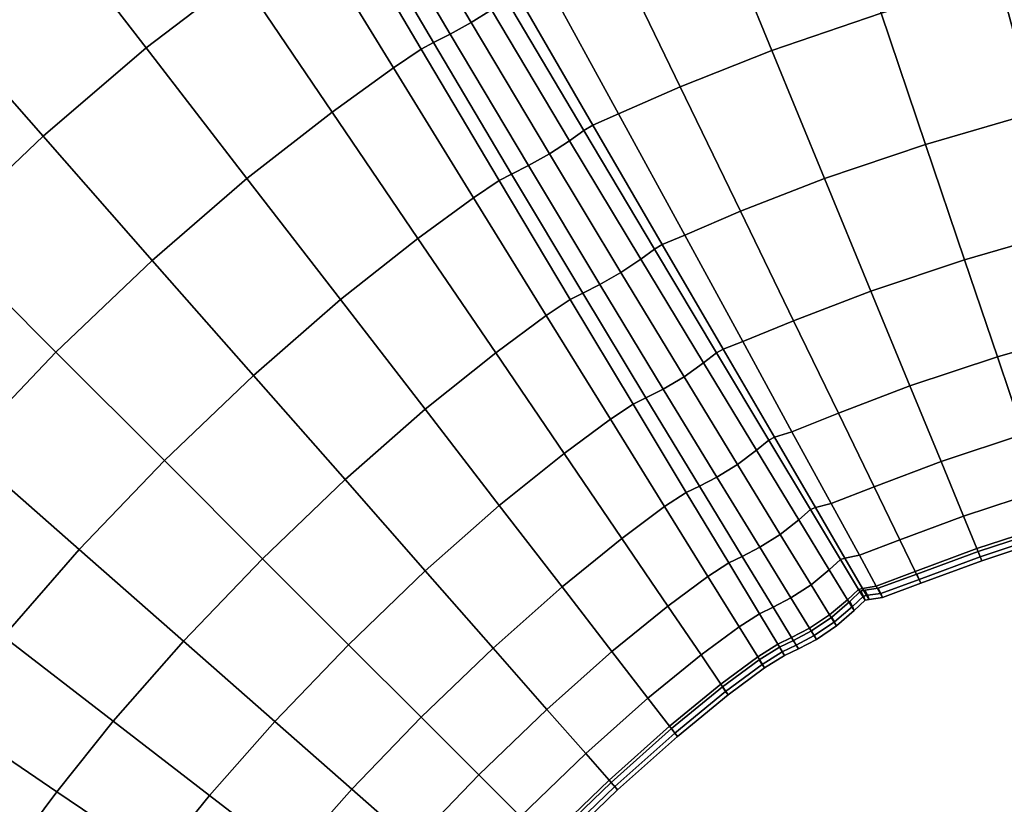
# Model space of a CAD drawing. Header units: centimetres. Extents: x -51 to 51, y -52 to 51.
# Tile 55 of 64: x -18 to -6, y 12 to 22. Entities that reach past the tile are written whole.
import ezdxf

# ---------------------------------------------------------------- set-up
doc = ezdxf.new("R2010")
doc.units = ezdxf.units.CM
doc.layers.add('Layer 01', color=18, linetype='Continuous', true_color=0x000000)

msp = doc.modelspace()

# ---------------------------------------------------------------- meshes
at = {"layer": 'Layer 01'}
mesh = msp.add_polyface(dxfattribs=at)
corners = [(-6.503, 24.271, 32.739), (-8.095, 23.805, 32.716), (-7.483, 21.995, 31.445), (-6.009, 22.425, 31.464), (-9.569, 23.293, 32.661), (-8.844, 21.529, 31.4), (-8.187, 19.932, 29.898), (-6.929, 20.357, 29.934), (-5.561, 20.754, 29.95), (-7.037, 26.262, 33.752), (-8.754, 25.755, 33.724), (-0.092, 21.609, 29.852), (-0.061, 23.337, 31.345), (-0.358, 23.353, 31.323), (-0.389, 21.631, 29.83), (-0.034, 25.243, 32.599), (-0.332, 25.253, 32.578), (-0.554, 25.269, 32.547), (-0.575, 23.372, 31.294), (-0.599, 21.655, 29.803), (-0.015, 27.293, 33.595), (-0.313, 27.3, 33.575), (-1.1, 25.237, 32.55), (-1.054, 23.339, 31.302), (-0.708, 23.374, 31.285), (-0.706, 25.271, 32.534), (-1.013, 21.617, 29.816), (-0.713, 21.656, 29.798), (-0.599, 21.655, 29.803), (-0.575, 23.372, 31.294), (-0.575, 23.372, 31.294), (-0.554, 25.269, 32.547), (-2.026, 25.142, 32.598), (-1.889, 23.244, 31.346), (-3.359, 24.957, 32.661), (-3.106, 23.067, 31.4), (-2.876, 21.355, 29.898), (-1.765, 21.524, 29.854), (-2.173, 27.184, 33.59), (-3.633, 26.992, 33.66), (-1.149, 27.28, 33.538), (-4.892, 24.663, 32.716), (-4.517, 22.79, 31.445), (-4.178, 21.094, 29.934), (-5.296, 26.681, 33.724), (-6.503, 24.271, 2.261), (-8.095, 23.805, 2.284), (-8.754, 25.755, 1.276), (-7.037, 26.262, 1.248), (-9.569, 23.293, 2.339), (-10.35, 25.192, 1.34), (-5.561, 20.754, 5.05), (-6.929, 20.357, 5.066), (-7.483, 21.995, 3.555), (-6.009, 22.425, 3.536), (-8.187, 19.932, 5.102), (-8.844, 21.529, 3.6), (-2.876, 21.355, 5.102), (-4.178, 21.094, 5.066), (-4.517, 22.79, 3.555), (-3.106, 23.067, 3.6), (-4.892, 24.663, 2.284), (-3.359, 24.957, 2.339), (-1.013, 21.617, 5.184), (-1.765, 21.524, 5.146), (-1.889, 23.244, 3.654), (-1.054, 23.339, 3.698), (-2.026, 25.142, 2.402), (-1.1, 25.237, 2.45), (-0.718, 20.146, 6.904), (-0.713, 21.656, 5.202), (-0.599, 21.655, 5.197), (-0.622, 20.148, 6.903), (-0.708, 23.374, 3.715), (-0.706, 25.271, 2.466), (-0.554, 25.269, 2.453), (-0.575, 23.372, 3.706), (-0.034, 25.243, 2.401), (-0.061, 23.337, 3.655), (-0.358, 23.353, 3.677), (-0.332, 25.253, 2.422), (-0.092, 21.609, 5.148), (-0.389, 21.631, 5.17), (-0.599, 21.655, 5.197), (-0.575, 23.372, 3.706), (-0.575, 23.372, 3.706), (-0.554, 25.269, 2.453), (-0.419, 20.119, 6.879), (-0.622, 20.148, 6.903), (-0.599, 21.655, 5.197), (-0.015, 27.293, 1.405), (-0.313, 27.3, 1.425), (-0.419, 20.119, 28.121), (-0.622, 20.148, 28.097), (-0.977, 20.104, 28.114), (-0.718, 20.146, 28.096), (-0.622, 20.148, 28.097), (-0.599, 21.655, 29.803), (-2.173, 27.184, 1.41), (-1.149, 27.28, 1.462), (-3.633, 26.992, 1.34), (-5.296, 26.681, 1.276)]
mesh.append_faces([[corners[k] for k in face] for face in [(0, 1, 2, 3), (1, 4, 5, 2), (2, 5, 6, 7), (3, 2, 7, 8), (9, 10, 1, 0), (11, 12, 13, 14), (12, 15, 16, 13), (13, 16, 17, 18), (14, 13, 18, 19), (15, 20, 21, 16), (22, 23, 24, 25), (23, 26, 27, 24), (24, 27, 28, 29), (25, 24, 30, 31), (22, 32, 33, 23), (32, 34, 35, 33), (33, 35, 36, 37), (23, 33, 37, 26), (38, 39, 34, 32), (40, 38, 32, 22), (34, 41, 42, 35), (41, 0, 3, 42), (42, 3, 8, 43), (35, 42, 43, 36), (44, 9, 0, 41), (39, 44, 41, 34), (45, 46, 47, 48), (46, 49, 50, 47), (51, 52, 53, 54), (52, 55, 56, 53), (53, 56, 49, 46), (54, 53, 46, 45), (57, 58, 59, 60), (58, 51, 54, 59), (59, 54, 45, 61), (60, 59, 61, 62), (63, 64, 65, 66), (64, 57, 60, 65), (65, 60, 62, 67), (66, 65, 67, 68), (69, 70, 71, 72), (63, 66, 73, 70), (66, 68, 74, 73), (73, 74, 75, 76), (70, 73, 76, 71), (77, 78, 79, 80), (78, 81, 82, 79), (79, 82, 83, 84), (80, 79, 85, 86), (82, 87, 88, 89), (90, 77, 80, 91), (92, 14, 19, 93), (26, 94, 95, 27), (27, 95, 96, 97), (68, 67, 98, 99), (67, 62, 100, 98), (62, 61, 101, 100), (61, 45, 48, 101)]])
mesh = msp.add_polyface(dxfattribs=at)
corners = [(-19.934, 15.388, 32.661), (-20.761, 14.325, 32.598), (-19.186, 13.257, 31.346), (-18.424, 14.223, 31.4), (-21.308, 13.566, 32.551), (-19.689, 12.568, 31.306), (-17.759, 12.288, 29.854), (-17.056, 13.168, 29.898), (-17.768, 17.768, 32.739), (-18.912, 16.568, 32.716), (-17.478, 15.307, 31.445), (-16.416, 16.416, 31.464), (-16.179, 14.165, 29.934), (-17.964, 23.273, 34.382), (-19.361, 22.089, 34.454), (-17.927, 20.459, 33.724), (-16.642, 21.56, 33.66), (-20.762, 20.762, 34.486), (-19.225, 19.225, 33.752), (-16.568, 18.912, 32.716), (-22.353, 25.491, 35.033), (-23.972, 23.972, 35.073), (-22.354, 22.354, 34.929), (-20.845, 23.776, 34.892), (-19.329, 25.046, 34.814), (-17.928, 26.088, 34.738), (-16.681, 24.241, 34.307), (-21.615, 13.091, 32.552), (-23.384, 14.12, 33.542), (-23.488, 13.918, 33.575), (-21.716, 12.887, 32.582), (-23.631, 13.656, 33.595), (-21.859, 12.624, 32.599), (-21.537, 13.232, 32.537), (-23.301, 14.266, 33.525), (-23.051, 14.634, 33.538), (-23.273, 17.964, 34.382), (-24.241, 16.681, 34.307), (-22.455, 15.473, 33.59), (-21.56, 16.642, 33.66), (-24.888, 15.754, 34.255), (-25.491, 22.353, 35.033), (-23.776, 20.845, 34.892), (-25.046, 19.329, 34.814), (-22.089, 19.361, 34.454), (-20.459, 17.927, 33.724), (-23.785, 13.4, 33.578), (-22.016, 12.369, 32.583), (-23.631, 13.656, 1.405), (-21.859, 12.624, 2.401), (-22.016, 12.369, 2.417), (-23.785, 13.4, 1.422), (-23.384, 14.12, 1.458), (-21.615, 13.091, 2.448), (-21.716, 12.887, 2.418), (-23.488, 13.918, 1.425), (-23.301, 14.266, 1.475), (-21.537, 13.232, 2.463), (-25.162, 15.347, 0.757), (-24.888, 15.754, 0.745), (-23.051, 14.634, 1.462), (-21.308, 13.566, 2.449), (-19.934, 15.388, 2.339), (-20.761, 14.325, 2.402), (-22.455, 15.473, 1.41), (-21.56, 16.642, 1.34), (-24.241, 16.681, 0.693), (-23.273, 17.964, 0.618), (-17.056, 13.168, 5.102), (-17.759, 12.288, 5.146), (-19.186, 13.257, 3.654), (-18.424, 14.223, 3.6), (-19.689, 12.568, 3.694), (-17.768, 17.768, 2.261), (-18.912, 16.568, 2.284), (-20.459, 17.927, 1.276), (-19.225, 19.225, 1.248), (-22.089, 19.361, 0.546), (-20.762, 20.762, 0.514), (-16.179, 14.165, 5.066), (-17.478, 15.307, 3.555), (-16.416, 16.416, 3.536), (-16.681, 24.241, 0.693), (-17.964, 23.273, 0.618), (-19.329, 25.046, 0.186), (-17.928, 26.088, 0.262), (-16.568, 18.912, 2.284), (-17.927, 20.459, 1.276), (-19.361, 22.089, 0.546), (-16.642, 21.56, 1.34), (-20.845, 23.776, 0.108), (-22.354, 22.354, 0.071), (-23.972, 23.972, -0.073), (-22.353, 25.491, -0.033), (-23.776, 20.845, 0.108), (-25.046, 19.329, 0.186), (-25.491, 22.353, -0.033)]
mesh.append_faces([[corners[k] for k in face] for face in [(0, 1, 2, 3), (1, 4, 5, 2), (3, 2, 6, 7), (8, 9, 10, 11), (9, 0, 3, 10), (10, 3, 7, 12), (13, 14, 15, 16), (14, 17, 18, 15), (15, 18, 8, 19), (20, 21, 22, 23), (23, 22, 17, 14), (24, 23, 14, 13), (25, 24, 13, 26), (27, 28, 29, 30), (30, 29, 31, 32), (28, 27, 33, 34), (34, 33, 4, 35), (36, 37, 38, 39), (37, 40, 35, 38), (38, 35, 4, 1), (39, 38, 1, 0), (21, 41, 42, 22), (42, 43, 36, 44), (22, 42, 44, 17), (17, 44, 45, 18), (44, 36, 39, 45), (45, 39, 0, 9), (18, 45, 9, 8), (32, 31, 46, 47), (48, 49, 50, 51), (52, 53, 54, 55), (55, 54, 49, 48), (53, 52, 56, 57), (56, 58, 59, 60), (57, 56, 60, 61), (62, 63, 64, 65), (63, 61, 60, 64), (64, 60, 59, 66), (65, 64, 66, 67), (68, 69, 70, 71), (70, 72, 61, 63), (71, 70, 63, 62), (73, 74, 75, 76), (74, 62, 65, 75), (75, 65, 67, 77), (76, 75, 77, 78), (79, 68, 71, 80), (80, 71, 62, 74), (81, 80, 74, 73), (82, 83, 84, 85), (86, 73, 76, 87), (87, 76, 78, 88), (89, 87, 88, 83), (83, 88, 90, 84), (88, 78, 91, 90), (90, 91, 92, 93), (78, 77, 94, 91), (77, 67, 95, 94), (91, 94, 96, 92)]])
mesh = msp.add_polyface(dxfattribs=at)
corners = [(-12.154, 22.161, 32.547), (-13.188, 23.922, 33.542), (-13.379, 23.799, 33.575), (-12.34, 22.036, 32.578), (-14.273, 25.783, 34.263), (-14.468, 25.662, 34.299), (-14.723, 25.51, 34.318), (-13.634, 23.644, 33.595), (-12.592, 21.878, 32.599), (-13.045, 24.007, 33.524), (-14.118, 25.871, 34.243), (-12.025, 22.238, 32.534), (-11.666, 22.406, 32.55), (-12.645, 24.199, 33.538), (-13.676, 26.088, 34.255), (-11.188, 20.529, 31.294), (-11.366, 20.403, 31.323), (-11.616, 20.241, 31.345), (-11.074, 20.597, 31.285), (-10.756, 20.739, 31.302), (-9.569, 23.293, 32.661), (-10.816, 22.787, 32.598), (-9.986, 21.075, 31.346), (-8.844, 21.529, 31.4), (-11.71, 24.628, 33.59), (-10.35, 25.192, 33.66), (-8.754, 25.755, 33.724), (-8.095, 23.805, 32.716), (-12.855, 21.732, 32.587), (-11.879, 20.094, 31.337), (-15.753, 24.888, 34.255), (-16.681, 24.241, 34.307), (-15.473, 22.455, 33.59), (-14.63, 23.052, 33.54), (-17.964, 23.273, 34.382), (-16.642, 21.56, 33.66), (-15.388, 19.934, 32.661), (-14.324, 20.761, 32.598), (-13.561, 21.31, 32.553), (-14.254, 23.306, 33.528), (-15.342, 25.164, 34.244), (-13.215, 21.544, 32.543), (-13.063, 21.627, 32.56), (-14.1, 23.392, 33.547), (-15.185, 25.255, 34.265), (-13.895, 23.499, 33.579), (-14.983, 25.364, 34.3), (-15.185, 25.255, 34.265), (-14.1, 23.392, 33.547), (-14.1, 23.392, 33.547), (-13.063, 21.627, 32.56), (-12.592, 21.878, 2.401), (-11.616, 20.241, 3.655), (-11.879, 20.094, 3.663), (-12.855, 21.732, 2.413), (-14.723, 25.51, 0.682), (-13.634, 23.644, 1.405), (-13.895, 23.499, 1.421), (-14.983, 25.364, 0.7), (-13.063, 21.627, 2.44), (-14.1, 23.392, 1.453), (-15.185, 25.255, 0.735), (-13.561, 21.31, 2.447), (-14.63, 23.052, 1.46), (-14.254, 23.306, 1.472), (-13.215, 21.544, 2.457), (-15.753, 24.888, 0.745), (-15.342, 25.164, 0.756), (-15.185, 25.255, 0.735), (-14.1, 23.392, 1.453), (-14.1, 23.392, 1.453), (-13.063, 21.627, 2.44), (-14.324, 20.761, 2.402), (-15.473, 22.455, 1.41), (-15.388, 19.934, 2.339), (-16.642, 21.56, 1.34), (-17.964, 23.273, 0.618), (-16.681, 24.241, 0.693), (-14.273, 25.783, 0.737), (-13.188, 23.922, 1.458), (-13.379, 23.799, 1.425), (-14.468, 25.662, 0.701), (-12.154, 22.161, 2.453), (-12.34, 22.036, 2.422), (-13.045, 24.007, 1.476), (-12.025, 22.238, 2.466), (-14.118, 25.871, 0.757), (-12.645, 24.199, 1.462), (-11.666, 22.406, 2.45), (-11.188, 20.529, 3.706), (-11.366, 20.403, 3.677), (-11.074, 20.597, 3.715), (-10.756, 20.739, 3.698), (-9.569, 23.293, 2.339), (-10.816, 22.787, 2.402), (-11.71, 24.628, 1.41), (-10.35, 25.192, 1.34), (-9.986, 21.075, 3.654), (-8.844, 21.529, 3.6)]
mesh.append_faces([[corners[k] for k in face] for face in [(0, 1, 2, 3), (1, 4, 5, 2), (2, 5, 6, 7), (3, 2, 7, 8), (4, 1, 9, 10), (1, 0, 11, 9), (9, 11, 12, 13), (10, 9, 13, 14), (15, 0, 3, 16), (16, 3, 8, 17), (0, 15, 18, 11), (11, 18, 19, 12), (20, 21, 22, 23), (21, 12, 19, 22), (24, 13, 12, 21), (25, 24, 21, 20), (26, 25, 20, 27), (17, 8, 28, 29), (30, 31, 32, 33), (31, 34, 35, 32), (32, 35, 36, 37), (33, 32, 37, 38), (30, 33, 39, 40), (33, 38, 41, 39), (39, 41, 42, 43), (40, 39, 43, 44), (8, 7, 45, 28), (7, 6, 46, 45), (45, 46, 47, 48), (28, 45, 49, 50), (51, 52, 53, 54), (55, 56, 57, 58), (56, 51, 54, 57), (57, 54, 59, 60), (58, 57, 60, 61), (62, 63, 64, 65), (63, 66, 67, 64), (64, 67, 68, 69), (65, 64, 70, 71), (62, 72, 73, 63), (72, 74, 75, 73), (73, 75, 76, 77), (63, 73, 77, 66), (78, 79, 80, 81), (79, 82, 83, 80), (80, 83, 51, 56), (81, 80, 56, 55), (82, 79, 84, 85), (79, 78, 86, 84), (85, 84, 87, 88), (82, 89, 90, 83), (83, 90, 52, 51), (89, 82, 85, 91), (91, 85, 88, 92), (93, 94, 95, 96), (94, 88, 87, 95), (97, 92, 88, 94), (98, 97, 94, 93)]])
mesh = msp.add_polyface(dxfattribs=at)
corners = [(-10.309, 19.053, 29.803), (-11.188, 20.529, 31.294), (-11.366, 20.403, 31.323), (-10.479, 18.927, 29.83), (-11.616, 20.241, 31.345), (-10.725, 18.76, 29.852), (-10.21, 19.111, 29.798), (-11.074, 20.597, 31.285), (-16.416, 16.416, 31.464), (-17.478, 15.307, 31.445), (-16.179, 14.165, 29.934), (-15.193, 15.193, 29.95), (-13.168, 17.056, 29.898), (-14.165, 16.179, 29.934), (-13.164, 15.04, 28.209), (-12.242, 15.855, 28.18), (-14.121, 14.12, 28.22), (-10.198, 17.308, 28.144), (-10.987, 18.61, 29.849), (-11.201, 18.504, 29.832), (-10.415, 17.2, 28.131), (-11.656, 18.223, 29.823), (-10.857, 16.932, 28.123), (-10.574, 17.12, 28.12), (-11.357, 18.424, 29.818), (-10.415, 17.2, 28.131), (-11.201, 18.504, 29.832), (-11.879, 20.094, 31.337), (-12.855, 21.732, 32.587), (-13.063, 21.627, 32.56), (-12.09, 19.988, 31.315), (-13.561, 21.31, 32.553), (-12.563, 19.691, 31.308), (-12.244, 19.908, 31.3), (-13.215, 21.544, 32.543), (-11.201, 18.504, 29.832), (-12.09, 19.988, 31.315), (-12.09, 19.988, 31.315), (-13.063, 21.627, 32.56), (-14.324, 20.761, 32.598), (-13.256, 19.186, 31.346), (-15.388, 19.934, 32.661), (-14.223, 18.424, 31.4), (-12.287, 17.759, 29.855), (-11.434, 16.505, 28.147), (-11.46, 14.842, 26.277), (-10.715, 15.446, 26.252), (-10.181, 15.842, 26.235), (-16.568, 18.912, 32.716), (-15.307, 17.478, 31.445), (-17.768, 17.768, 32.739), (-16.642, 21.56, 33.66), (-17.927, 20.459, 33.724), (-15.193, 15.193, 5.05), (-16.179, 14.165, 5.066), (-17.478, 15.307, 3.555), (-16.416, 16.416, 3.536), (-13.164, 15.04, 6.791), (-14.121, 14.12, 6.78), (-14.165, 16.179, 5.066), (-12.242, 15.855, 6.82), (-13.168, 17.056, 5.102), (-15.307, 17.478, 3.555), (-14.223, 18.424, 3.6), (-17.768, 17.768, 2.261), (-16.568, 18.912, 2.284), (-15.388, 19.934, 2.339), (-10.181, 15.842, 8.765), (-10.715, 15.446, 8.748), (-11.434, 16.505, 6.853), (-10.857, 16.932, 6.877), (-11.46, 14.842, 8.723), (-12.287, 17.759, 5.145), (-11.656, 18.223, 5.177), (-13.256, 19.186, 3.654), (-12.563, 19.691, 3.693), (-14.324, 20.761, 2.402), (-13.561, 21.31, 2.447), (-11.357, 18.424, 5.182), (-10.574, 17.12, 6.88), (-11.201, 18.504, 5.168), (-10.415, 17.2, 6.869), (-12.244, 19.908, 3.7), (-13.215, 21.544, 2.457), (-13.063, 21.627, 2.44), (-12.09, 19.988, 3.685), (-11.616, 20.241, 3.655), (-10.725, 18.76, 5.148), (-10.987, 18.61, 5.151), (-11.879, 20.094, 3.663), (-11.201, 18.504, 5.168), (-12.09, 19.988, 3.685), (-12.855, 21.732, 2.413), (-12.09, 19.988, 3.685), (-13.063, 21.627, 2.44), (-10.198, 17.308, 6.856), (-10.415, 17.2, 6.869), (-11.201, 18.504, 5.168), (-17.927, 20.459, 1.276), (-16.642, 21.56, 1.34), (-11.188, 20.529, 3.706), (-10.309, 19.053, 5.197), (-10.479, 18.927, 5.17), (-11.366, 20.403, 3.677), (-11.074, 20.597, 3.715), (-10.21, 19.111, 5.202)]
mesh.append_faces([[corners[k] for k in face] for face in [(0, 1, 2, 3), (3, 2, 4, 5), (1, 0, 6, 7), (8, 9, 10, 11), (12, 13, 14, 15), (13, 11, 16, 14), (17, 18, 19, 20), (21, 22, 23, 24), (24, 23, 25, 26), (5, 4, 27, 18), (27, 28, 29, 30), (18, 27, 30, 19), (31, 32, 33, 34), (32, 21, 24, 33), (33, 24, 35, 36), (34, 33, 37, 38), (31, 39, 40, 32), (39, 41, 42, 40), (40, 42, 12, 43), (32, 40, 43, 21), (21, 43, 44, 22), (43, 12, 15, 44), (44, 15, 45, 46), (22, 44, 46, 47), (41, 48, 49, 42), (48, 50, 8, 49), (49, 8, 11, 13), (42, 49, 13, 12), (51, 52, 48, 41), (53, 54, 55, 56), (57, 58, 53, 59), (60, 57, 59, 61), (61, 59, 62, 63), (59, 53, 56, 62), (62, 56, 64, 65), (63, 62, 65, 66), (67, 68, 69, 70), (68, 71, 60, 69), (69, 60, 61, 72), (70, 69, 72, 73), (73, 72, 74, 75), (72, 61, 63, 74), (74, 63, 66, 76), (75, 74, 76, 77), (70, 73, 78, 79), (79, 78, 80, 81), (73, 75, 82, 78), (75, 77, 83, 82), (82, 83, 84, 85), (78, 82, 85, 80), (86, 87, 88, 89), (89, 88, 90, 91), (92, 89, 93, 94), (88, 95, 96, 97), (66, 65, 98, 99), (100, 101, 102, 103), (103, 102, 87, 86), (101, 100, 104, 105)]])
mesh = msp.add_polyface(dxfattribs=at)
corners = [(-11.074, 20.597, 31.285), (-10.21, 19.111, 29.798), (-9.931, 19.227, 29.816), (-10.756, 20.739, 31.302), (-9.986, 21.075, 31.346), (-9.234, 19.523, 29.854), (-8.844, 21.529, 31.4), (-8.187, 19.932, 29.898), (-9.206, 17.899, 28.114), (-8.573, 18.159, 28.146), (-8.594, 16.776, 26.226), (-8.015, 17.007, 26.251), (-10.309, 19.053, 29.803), (-9.535, 17.76, 28.097), (-9.451, 17.806, 28.096), (-8.882, 16.671, 26.208), (-8.81, 16.706, 26.208), (-8.362, 15.805, 24.173), (-8.3, 15.831, 24.175), (-8.106, 15.883, 24.19), (-9.035, 16.544, 26.228), (-8.509, 15.678, 24.189), (-9.271, 16.366, 26.249), (-8.739, 15.496, 24.207), (-9.697, 17.634, 28.121), (-10.479, 18.927, 29.83), (-10.725, 18.76, 29.852), (-9.937, 17.461, 28.144), (-8.362, 15.805, 10.827), (-8.882, 16.671, 8.792), (-8.81, 16.706, 8.792), (-8.3, 15.831, 10.825), (-8.594, 16.776, 8.774), (-8.106, 15.883, 10.81), (-8.509, 15.678, 10.811), (-9.035, 16.544, 8.772), (-8.739, 15.496, 10.793), (-9.271, 16.366, 8.751), (-8.994, 15.335, 10.789), (-9.529, 16.21, 8.748), (-8.355, 14.867, 12.912), (-8.608, 14.703, 12.909), (-8.829, 14.588, 12.912), (-9.215, 15.221, 10.795), (-9.748, 16.099, 8.757), (-9.642, 14.973, 10.802), (-10.181, 15.842, 8.765), (-9.911, 16.018, 8.766), (-9.381, 15.141, 10.802), (-9.748, 16.099, 8.757), (-9.215, 15.221, 10.795), (-10.141, 14.603, 10.79), (-10.715, 15.446, 8.748), (-10.181, 15.842, 26.235), (-9.642, 14.973, 24.198), (-9.381, 15.141, 24.198), (-9.911, 16.018, 26.234), (-9.215, 15.221, 24.205), (-9.748, 16.099, 26.243), (-10.715, 15.446, 26.252), (-10.141, 14.603, 24.21), (-8.355, 14.867, 22.088), (-8.994, 15.335, 24.211), (-8.608, 14.703, 22.091), (-9.529, 16.21, 26.252), (-9.748, 16.099, 26.243), (-9.215, 15.221, 24.205), (-9.215, 15.221, 24.205), (-8.829, 14.588, 22.088), (-10.198, 17.308, 28.144), (-10.987, 18.61, 29.849), (-10.415, 17.2, 28.131), (-9.748, 16.099, 26.243), (-10.857, 16.932, 28.123), (-10.574, 17.12, 28.12), (-10.415, 17.2, 28.131), (-10.857, 16.932, 6.877), (-10.574, 17.12, 6.88), (-10.415, 17.2, 6.869), (-9.748, 16.099, 8.757), (-10.725, 18.76, 5.148), (-9.937, 17.461, 6.856), (-10.198, 17.308, 6.856), (-10.987, 18.61, 5.151), (-10.415, 17.2, 6.869), (-10.21, 19.111, 5.202), (-11.074, 20.597, 3.715), (-10.756, 20.739, 3.698), (-9.931, 19.227, 5.184), (-8.187, 19.932, 5.102), (-9.234, 19.523, 5.146), (-9.986, 21.075, 3.654), (-8.844, 21.529, 3.6), (-8.015, 17.007, 8.749), (-9.206, 17.899, 6.886), (-8.573, 18.159, 6.854), (-9.535, 17.76, 6.903), (-9.451, 17.806, 6.904), (-10.309, 19.053, 5.197), (-9.697, 17.634, 6.879), (-10.479, 18.927, 5.17)]
mesh.append_faces([[corners[k] for k in face] for face in [(0, 1, 2, 3), (4, 3, 2, 5), (6, 4, 5, 7), (5, 2, 8, 9), (9, 8, 10, 11), (12, 13, 14, 1), (13, 15, 16, 14), (14, 16, 10, 8), (1, 14, 8, 2), (15, 17, 18, 16), (16, 18, 19, 10), (17, 15, 20, 21), (21, 20, 22, 23), (15, 13, 24, 20), (13, 12, 25, 24), (24, 25, 26, 27), (20, 24, 27, 22), (28, 29, 30, 31), (31, 30, 32, 33), (29, 28, 34, 35), (35, 34, 36, 37), (37, 36, 38, 39), (36, 40, 41, 38), (38, 41, 42, 43), (39, 38, 43, 44), (45, 46, 47, 48), (48, 47, 49, 50), (45, 51, 52, 46), (53, 54, 55, 56), (56, 55, 57, 58), (53, 59, 60, 54), (61, 23, 62, 63), (23, 22, 64, 62), (62, 64, 65, 66), (63, 62, 67, 68), (22, 27, 69, 64), (27, 26, 70, 69), (64, 69, 71, 72), (73, 53, 56, 74), (74, 56, 58, 75), (46, 76, 77, 47), (47, 77, 78, 79), (80, 81, 82, 83), (81, 37, 39, 82), (82, 39, 44, 84), (85, 86, 87, 88), (89, 90, 91, 92), (90, 88, 87, 91), (93, 32, 94, 95), (95, 94, 88, 90), (29, 96, 97, 30), (96, 98, 85, 97), (97, 85, 88, 94), (30, 97, 94, 32), (98, 96, 99, 100), (96, 29, 35, 99), (99, 35, 37, 81), (100, 99, 81, 80)]])
mesh = msp.add_polyface(dxfattribs=at)
corners = [(-5.561, 20.754, 29.95), (-6.929, 20.357, 29.934), (-6.443, 18.92, 28.209), (-5.168, 19.289, 28.22), (-8.187, 19.932, 29.898), (-7.61, 18.529, 28.18), (-7.124, 17.346, 26.277), (-6.033, 17.709, 26.298), (-4.837, 18.054, 26.307), (-9.234, 19.523, 29.854), (-8.573, 18.159, 28.146), (-8.015, 17.007, 26.251), (-5.706, 16.745, 24.242), (-4.574, 17.071, 24.248), (-6.736, 16.404, 24.227), (-6.456, 15.724, 22.101), (-5.471, 16.049, 22.11), (-4.384, 16.362, 22.114), (-7.57, 16.09, 24.209), (-8.594, 16.776, 26.226), (-8.106, 15.883, 24.19), (-7.754, 15.238, 22.076), (-7.249, 15.427, 22.089), (-8.362, 15.805, 24.173), (-7.988, 15.181, 22.063), (-7.933, 15.199, 22.065), (-8.3, 15.831, 24.175), (-8.509, 15.678, 24.189), (-8.13, 15.053, 22.074), (-7.058, 15.032, 20.039), (-6.289, 15.318, 20.045), (-4.229, 15.782, 18.485), (-5.279, 15.48, 18.484), (-5.296, 15.53, 17.745), (-4.243, 15.834, 17.745), (-6.228, 15.168, 18.483), (-6.248, 15.217, 17.745), (-6.274, 15.282, 17.5), (-5.319, 15.596, 17.5), (-4.261, 15.901, 17.5), (-5.33, 15.633, 20.049), (-4.271, 15.938, 20.051), (-4.261, 15.901, 17.5), (-5.319, 15.596, 17.5), (-5.296, 15.53, 17.255), (-4.243, 15.834, 17.255), (-5.319, 15.596, 17.5), (-6.274, 15.282, 17.5), (-6.248, 15.217, 17.255), (-6.228, 15.168, 16.517), (-5.279, 15.48, 16.516), (-4.229, 15.782, 16.515), (-5.33, 15.633, 14.951), (-4.271, 15.938, 14.949), (-6.289, 15.318, 14.955), (-6.456, 15.724, 12.899), (-5.471, 16.049, 12.89), (-4.384, 16.362, 12.886), (-7.058, 15.032, 14.961), (-7.249, 15.427, 12.911), (-5.706, 16.745, 10.758), (-4.574, 17.071, 10.752), (-6.736, 16.404, 10.773), (-7.124, 17.346, 8.723), (-6.033, 17.709, 8.702), (-4.837, 18.054, 8.693), (-7.57, 16.09, 10.791), (-7.754, 15.238, 12.924), (-8.106, 15.883, 10.81), (-8.594, 16.776, 8.774), (-8.015, 17.007, 8.749), (-7.988, 15.181, 12.937), (-8.362, 15.805, 10.827), (-8.3, 15.831, 10.825), (-7.933, 15.199, 12.935), (-8.13, 15.053, 12.926), (-8.509, 15.678, 10.811), (-8.573, 18.159, 6.854), (-7.61, 18.529, 6.82), (-9.234, 19.523, 5.146), (-8.187, 19.932, 5.102), (-6.443, 18.92, 6.791), (-5.168, 19.289, 6.78), (-6.929, 20.357, 5.066), (-5.561, 20.754, 5.05), (-3.63, 18.352, 8.702), (-3.881, 19.607, 6.791), (-4.178, 21.094, 5.066), (-3.63, 18.352, 26.298), (-3.43, 17.355, 24.242), (-4.178, 21.094, 29.934), (-3.881, 19.607, 28.209), (-3.43, 17.355, 10.758)]
mesh.append_faces([[corners[k] for k in face] for face in [(0, 1, 2, 3), (1, 4, 5, 2), (2, 5, 6, 7), (3, 2, 7, 8), (4, 9, 10, 5), (5, 10, 11, 6), (8, 7, 12, 13), (7, 6, 14, 12), (12, 14, 15, 16), (13, 12, 16, 17), (6, 11, 18, 14), (11, 19, 20, 18), (18, 20, 21, 22), (14, 18, 22, 15), (23, 24, 25, 26), (26, 25, 21, 20), (24, 23, 27, 28), (15, 22, 29, 30), (31, 32, 33, 34), (32, 35, 36, 33), (33, 36, 37, 38), (34, 33, 38, 39), (17, 16, 40, 41), (16, 15, 30, 40), (40, 30, 35, 32), (41, 40, 32, 31), (42, 43, 44, 45), (46, 47, 48, 44), (44, 48, 49, 50), (45, 44, 50, 51), (51, 50, 52, 53), (50, 49, 54, 52), (52, 54, 55, 56), (53, 52, 56, 57), (54, 58, 59, 55), (57, 56, 60, 61), (56, 55, 62, 60), (60, 62, 63, 64), (61, 60, 64, 65), (55, 59, 66, 62), (59, 67, 68, 66), (66, 68, 69, 70), (62, 66, 70, 63), (71, 72, 73, 74), (74, 73, 68, 67), (72, 71, 75, 76), (63, 70, 77, 78), (78, 77, 79, 80), (65, 64, 81, 82), (64, 63, 78, 81), (81, 78, 80, 83), (82, 81, 83, 84), (85, 65, 82, 86), (86, 82, 84, 87), (88, 8, 13, 89), (90, 0, 3, 91), (91, 3, 8, 88), (92, 61, 65, 85)]])
mesh = msp.add_polyface(dxfattribs=at)
corners = [(-11.163, 12.763, 12.89), (-11.978, 11.978, 12.886), (-12.497, 12.497, 10.752), (-11.648, 13.314, 10.758), (-13.216, 13.216, 8.693), (-12.32, 14.079, 8.702), (-10.838, 14.036, 10.773), (-11.46, 14.842, 8.723), (-10.767, 12.311, 16.516), (-11.553, 11.553, 16.515), (-11.668, 11.668, 14.949), (-10.874, 12.433, 14.951), (-10.847, 12.404, 17.5), (-11.64, 11.64, 17.5), (-11.591, 11.591, 17.255), (-10.802, 12.352, 17.255), (-12.404, 10.848, 17.5), (-12.352, 10.802, 17.255), (-13.075, 10.098, 17.5), (-13.019, 10.055, 17.256), (-12.977, 10.022, 16.517), (-12.311, 10.767, 16.516), (-12.433, 10.874, 14.951), (-13.106, 10.121, 14.955), (-13.453, 10.389, 12.899), (-12.763, 11.163, 12.89), (-13.314, 11.648, 10.758), (-14.036, 10.838, 10.773), (-14.842, 11.46, 8.723), (-14.079, 12.32, 8.702), (-14.602, 10.145, 10.791), (-15.445, 10.719, 8.749), (-14.842, 11.46, 26.277), (-15.445, 10.719, 26.251), (-14.602, 10.145, 24.209), (-14.036, 10.838, 24.227), (-17.102, 10.649, 28.106), (-15.994, 10.014, 26.215), (-15.834, 10.216, 26.228), (-16.926, 10.882, 28.118), (-16.504, 11.438, 28.146), (-15.855, 12.242, 28.18), (-15.193, 15.193, 29.95), (-16.179, 14.165, 29.934), (-15.04, 13.164, 28.209), (-14.121, 14.12, 28.22), (-17.056, 13.168, 29.898), (-14.079, 12.32, 26.298), (-13.216, 13.216, 26.307), (-13.314, 11.648, 24.242), (-12.497, 12.497, 24.248), (-13.453, 10.389, 22.101), (-12.763, 11.163, 22.11), (-11.978, 11.978, 22.114), (-13.164, 15.04, 28.209), (-12.32, 14.079, 26.298), (-12.242, 15.855, 28.18), (-11.46, 14.842, 26.277), (-11.648, 13.314, 24.242), (-10.838, 14.036, 24.227), (-11.163, 12.763, 22.11), (-11.668, 11.668, 20.051), (-10.874, 12.433, 20.049), (-11.553, 11.553, 18.485), (-10.767, 12.311, 18.484), (-12.433, 10.874, 20.049), (-13.106, 10.121, 20.045), (-12.977, 10.022, 18.483), (-12.311, 10.767, 18.484), (-11.591, 11.591, 17.745), (-10.802, 12.352, 17.745), (-11.64, 11.64, 17.5), (-10.847, 12.404, 17.5), (-12.352, 10.802, 17.745), (-13.019, 10.055, 17.744), (-13.075, 10.098, 17.5), (-12.404, 10.848, 17.5), (-12.404, 10.848, 17.5), (-11.64, 11.64, 17.5), (-16.504, 11.438, 6.854), (-15.855, 12.242, 6.82), (-15.834, 10.216, 8.772), (-16.926, 10.882, 6.882), (-15.04, 13.164, 6.791), (-14.121, 14.12, 6.78), (-17.056, 13.168, 5.102), (-16.179, 14.165, 5.066), (-15.193, 15.193, 5.05), (-13.164, 15.04, 6.791), (-12.242, 15.855, 6.82), (-15.994, 10.014, 8.785), (-17.102, 10.649, 6.894)]
mesh.append_faces([[corners[k] for k in face] for face in [(0, 1, 2, 3), (3, 2, 4, 5), (6, 3, 5, 7), (8, 9, 10, 11), (11, 10, 1, 0), (12, 13, 14, 15), (15, 14, 9, 8), (13, 16, 17, 14), (16, 18, 19, 17), (17, 19, 20, 21), (14, 17, 21, 9), (9, 21, 22, 10), (21, 20, 23, 22), (22, 23, 24, 25), (10, 22, 25, 1), (1, 25, 26, 2), (25, 24, 27, 26), (26, 27, 28, 29), (2, 26, 29, 4), (27, 30, 31, 28), (32, 33, 34, 35), (36, 37, 38, 39), (40, 39, 38, 33), (41, 40, 33, 32), (42, 43, 44, 45), (43, 46, 41, 44), (44, 41, 32, 47), (45, 44, 47, 48), (48, 47, 49, 50), (47, 32, 35, 49), (49, 35, 51, 52), (50, 49, 52, 53), (54, 45, 48, 55), (56, 54, 55, 57), (57, 55, 58, 59), (55, 48, 50, 58), (58, 50, 53, 60), (60, 53, 61, 62), (62, 61, 63, 64), (53, 52, 65, 61), (52, 51, 66, 65), (65, 66, 67, 68), (61, 65, 68, 63), (64, 63, 69, 70), (70, 69, 71, 72), (63, 68, 73, 69), (68, 67, 74, 73), (73, 74, 75, 76), (69, 73, 77, 78), (28, 31, 79, 80), (31, 81, 82, 79), (4, 29, 83, 84), (29, 28, 80, 83), (83, 80, 85, 86), (84, 83, 86, 87), (7, 5, 88, 89), (5, 4, 84, 88), (90, 91, 82, 81)]])
mesh = msp.add_polyface(dxfattribs=at)
corners = [(-8.13, 15.053, 22.074), (-8.509, 15.678, 24.189), (-8.739, 15.496, 24.207), (-8.355, 14.867, 22.088), (-7.68, 14.675, 18.476), (-7.765, 14.809, 20.024), (-7.903, 14.681, 20.03), (-7.817, 14.546, 18.478), (-7.988, 15.181, 22.063), (-8.125, 14.492, 20.038), (-8.039, 14.355, 18.481), (-7.713, 14.823, 20.026), (-7.933, 15.199, 22.065), (-7.63, 14.686, 18.477), (-7.464, 14.711, 18.479), (-7.543, 14.852, 20.032), (-7.754, 15.238, 22.076), (-7.734, 14.791, 17.5), (-7.684, 14.8, 17.5), (-7.652, 14.737, 17.744), (-7.702, 14.727, 17.744), (-7.518, 14.824, 17.5), (-7.487, 14.761, 17.744), (-8.096, 14.465, 17.5), (-7.872, 14.66, 17.5), (-7.839, 14.597, 17.744), (-8.062, 14.404, 17.744), (-7.037, 14.999, 17.5), (-7.008, 14.935, 17.744), (-6.274, 15.282, 17.5), (-6.248, 15.217, 17.745), (-6.228, 15.168, 18.483), (-6.986, 14.886, 18.481), (-7.249, 15.427, 22.089), (-7.058, 15.032, 20.039), (-6.289, 15.318, 20.045), (-7.464, 14.711, 16.521), (-6.986, 14.886, 16.519), (-7.008, 14.935, 17.256), (-7.487, 14.761, 17.256), (-6.228, 15.168, 16.517), (-6.248, 15.217, 17.255), (-6.274, 15.282, 17.5), (-7.037, 14.999, 17.5), (-7.037, 14.999, 17.5), (-7.518, 14.824, 17.5), (-7.058, 15.032, 14.961), (-6.289, 15.318, 14.955), (-7.543, 14.852, 14.968), (-7.754, 15.238, 12.924), (-7.249, 15.427, 12.911), (-7.68, 14.675, 16.524), (-7.765, 14.809, 14.976), (-7.713, 14.823, 14.974), (-7.63, 14.686, 16.523), (-7.988, 15.181, 12.937), (-7.933, 15.199, 12.935), (-8.509, 15.678, 10.811), (-8.13, 15.053, 12.926), (-8.355, 14.867, 12.912), (-8.739, 15.496, 10.793), (-7.903, 14.681, 14.97), (-7.817, 14.546, 16.522), (-8.039, 14.355, 16.519), (-8.125, 14.492, 14.962), (-7.839, 14.597, 17.256), (-8.062, 14.404, 17.256), (-7.702, 14.727, 17.256), (-7.734, 14.791, 17.5), (-7.872, 14.66, 17.5), (-7.872, 14.66, 17.5), (-8.096, 14.465, 17.5), (-7.652, 14.737, 17.256), (-7.518, 14.824, 17.5), (-7.684, 14.8, 17.5), (-7.684, 14.8, 17.5), (-7.734, 14.791, 17.5), (-8.513, 14.069, 16.519), (-8.29, 14.187, 16.518), (-8.315, 14.234, 17.256), (-8.54, 14.114, 17.256), (-8.096, 14.465, 17.5), (-8.35, 14.294, 17.5), (-8.377, 14.326, 14.96), (-8.608, 14.703, 12.909), (-8.377, 14.326, 20.04), (-8.29, 14.187, 18.482), (-8.608, 14.703, 22.091), (-8.35, 14.294, 17.5), (-8.315, 14.234, 17.744), (-8.54, 14.114, 17.744), (-8.513, 14.069, 18.481)]
mesh.append_faces([[corners[k] for k in face] for face in [(0, 1, 2, 3), (4, 5, 6, 7), (5, 8, 0, 6), (6, 0, 3, 9), (7, 6, 9, 10), (8, 5, 11, 12), (5, 4, 13, 11), (11, 13, 14, 15), (12, 11, 15, 16), (17, 18, 19, 20), (18, 21, 22, 19), (19, 22, 14, 13), (20, 19, 13, 4), (23, 24, 25, 26), (24, 17, 20, 25), (25, 20, 4, 7), (26, 25, 7, 10), (21, 27, 28, 22), (27, 29, 30, 28), (28, 30, 31, 32), (22, 28, 32, 14), (33, 16, 15, 34), (34, 15, 14, 32), (35, 34, 32, 31), (36, 37, 38, 39), (37, 40, 41, 38), (38, 41, 42, 43), (39, 38, 44, 45), (40, 37, 46, 47), (37, 36, 48, 46), (46, 48, 49, 50), (51, 52, 53, 54), (52, 55, 56, 53), (53, 56, 49, 48), (54, 53, 48, 36), (57, 58, 59, 60), (55, 52, 61, 58), (52, 51, 62, 61), (61, 62, 63, 64), (58, 61, 64, 59), (63, 62, 65, 66), (62, 51, 67, 65), (65, 67, 68, 69), (66, 65, 70, 71), (51, 54, 72, 67), (54, 36, 39, 72), (72, 39, 73, 74), (67, 72, 75, 76), (77, 78, 79, 80), (78, 63, 66, 79), (79, 66, 81, 82), (59, 64, 83, 84), (64, 63, 78, 83), (10, 9, 85, 86), (9, 3, 87, 85), (88, 23, 26, 89), (89, 26, 10, 86), (90, 89, 86, 91)]])
mesh = msp.add_polyface(dxfattribs=at)
corners = [(-8.54, 14.114, 17.256), (-8.315, 14.234, 17.256), (-8.35, 14.294, 17.5), (-8.576, 14.174, 17.5), (-8.377, 14.326, 14.96), (-8.29, 14.187, 16.518), (-8.513, 14.069, 16.519), (-8.598, 14.209, 14.961), (-8.608, 14.703, 12.909), (-8.829, 14.588, 12.912), (-8.935, 13.831, 16.52), (-8.685, 13.987, 16.52), (-8.714, 14.031, 17.256), (-8.965, 13.875, 17.256), (-8.513, 14.069, 16.519), (-8.54, 14.114, 17.256), (-8.54, 14.114, 17.256), (-8.576, 14.174, 17.5), (-8.751, 14.091, 17.5), (-9.004, 13.934, 17.5), (-9.02, 13.97, 14.964), (-8.769, 14.127, 14.964), (-9.253, 14.345, 12.917), (-8.998, 14.506, 12.917), (-8.829, 14.588, 12.912), (-8.598, 14.209, 14.961), (-8.598, 14.209, 14.961), (-8.513, 14.069, 16.519), (-9.642, 14.973, 10.802), (-9.381, 15.141, 10.802), (-9.215, 15.221, 10.795), (-8.829, 14.588, 12.912), (-9.727, 13.993, 12.91), (-10.141, 14.603, 10.79), (-10.389, 13.453, 12.899), (-10.838, 14.036, 10.773), (-11.46, 14.842, 8.723), (-10.715, 15.446, 8.748), (-9.389, 13.494, 16.519), (-9.48, 13.629, 14.961), (-10.022, 12.977, 16.517), (-10.121, 13.106, 14.955), (-11.163, 12.763, 12.89), (-11.648, 13.314, 10.758), (-10.767, 12.311, 16.516), (-10.874, 12.433, 14.951), (-9.421, 13.538, 17.256), (-10.055, 13.02, 17.256), (-9.461, 13.595, 17.5), (-10.097, 13.075, 17.5), (-10.847, 12.404, 17.5), (-10.802, 12.352, 17.255), (-10.838, 14.036, 24.227), (-11.648, 13.314, 24.242), (-11.163, 12.763, 22.11), (-10.389, 13.453, 22.101), (-10.874, 12.433, 20.049), (-10.121, 13.106, 20.045), (-10.767, 12.311, 18.484), (-10.022, 12.977, 18.483), (-10.802, 12.352, 17.745), (-10.055, 13.02, 17.744), (-10.847, 12.404, 17.5), (-10.097, 13.075, 17.5), (-10.097, 13.075, 17.5), (-9.461, 13.595, 17.5), (-9.421, 13.538, 17.744), (-9.461, 13.595, 17.5), (-9.004, 13.934, 17.5), (-8.965, 13.875, 17.744), (-8.935, 13.831, 18.48), (-9.389, 13.494, 18.481), (-9.253, 14.345, 22.083), (-9.727, 13.993, 22.09), (-9.48, 13.629, 20.039), (-9.02, 13.97, 20.036), (-9.004, 13.934, 17.5), (-8.751, 14.091, 17.5), (-8.714, 14.031, 17.744), (-8.751, 14.091, 17.5), (-8.576, 14.174, 17.5), (-8.54, 14.114, 17.744), (-8.513, 14.069, 18.481), (-8.685, 13.987, 18.48), (-8.769, 14.127, 20.036), (-8.998, 14.506, 22.083), (-8.598, 14.209, 20.039), (-8.829, 14.588, 22.088), (-9.642, 14.973, 24.198), (-9.381, 15.141, 24.198), (-9.215, 15.221, 24.205), (-10.715, 15.446, 26.252), (-11.46, 14.842, 26.277), (-10.141, 14.603, 24.21), (-8.377, 14.326, 20.04), (-8.608, 14.703, 22.091), (-8.829, 14.588, 22.088), (-8.598, 14.209, 20.039), (-8.29, 14.187, 18.482), (-8.598, 14.209, 20.039), (-8.513, 14.069, 18.481), (-8.576, 14.174, 17.5), (-8.35, 14.294, 17.5), (-8.315, 14.234, 17.744), (-8.54, 14.114, 17.744)]
mesh.append_faces([[corners[k] for k in face] for face in [(0, 1, 2, 3), (4, 5, 6, 7), (8, 4, 7, 9), (10, 11, 12, 13), (11, 14, 15, 12), (12, 16, 17, 18), (13, 12, 18, 19), (10, 20, 21, 11), (20, 22, 23, 21), (21, 23, 24, 25), (11, 21, 26, 27), (22, 28, 29, 23), (23, 29, 30, 31), (22, 32, 33, 28), (32, 34, 35, 33), (33, 35, 36, 37), (10, 38, 39, 20), (38, 40, 41, 39), (39, 41, 34, 32), (20, 39, 32, 22), (34, 42, 43, 35), (40, 44, 45, 41), (41, 45, 42, 34), (40, 38, 46, 47), (38, 10, 13, 46), (46, 13, 19, 48), (47, 46, 48, 49), (49, 50, 51, 47), (47, 51, 44, 40), (52, 53, 54, 55), (55, 54, 56, 57), (57, 56, 58, 59), (59, 58, 60, 61), (61, 60, 62, 63), (64, 65, 66, 61), (67, 68, 69, 66), (66, 69, 70, 71), (61, 66, 71, 59), (72, 73, 74, 75), (73, 55, 57, 74), (74, 57, 59, 71), (75, 74, 71, 70), (76, 77, 78, 69), (79, 80, 81, 78), (78, 81, 82, 83), (69, 78, 83, 70), (72, 75, 84, 85), (75, 70, 83, 84), (84, 83, 82, 86), (85, 84, 86, 87), (88, 72, 85, 89), (89, 85, 87, 90), (91, 92, 52, 93), (93, 52, 55, 73), (88, 93, 73, 72), (94, 95, 96, 97), (98, 94, 99, 100), (101, 102, 103, 104)]])
mesh = msp.add_polyface(dxfattribs=at)
corners = [(-17.164, 10.537, 28.112), (-18.488, 11.251, 29.823), (-18.587, 11.043, 29.843), (-17.252, 10.336, 28.131), (-18.729, 10.778, 29.852), (-17.385, 10.07, 28.144), (-17.102, 10.649, 28.106), (-18.416, 11.387, 29.812), (-16.926, 10.882, 28.118), (-18.22, 11.666, 29.821), (-19.978, 12.116, 31.309), (-20.08, 11.908, 31.333), (-21.615, 13.091, 32.552), (-21.716, 12.887, 32.582), (-21.859, 12.624, 32.599), (-20.224, 11.644, 31.345), (-19.902, 12.259, 31.295), (-21.537, 13.232, 32.537), (-19.689, 12.568, 31.306), (-21.308, 13.566, 32.551), (-19.186, 13.257, 31.346), (-17.759, 12.288, 29.854), (-17.056, 13.168, 29.898), (-16.504, 11.438, 28.146), (-15.855, 12.242, 28.18), (-22.016, 12.369, 32.583), (-23.785, 13.4, 33.578), (-23.909, 13.206, 33.547), (-22.143, 12.178, 32.554), (-20.385, 11.392, 31.327), (-18.89, 10.527, 29.835), (-20.512, 11.209, 31.3), (-19.018, 10.347, 29.811), (-22.402, 11.671, 32.551), (-20.736, 10.761, 31.304), (-20.587, 11.086, 31.289), (-22.227, 12.039, 32.539), (-19.22, 9.939, 29.818), (-19.089, 10.232, 29.804), (-19.018, 10.347, 29.811), (-20.512, 11.209, 31.3), (-20.512, 11.209, 31.3), (-22.143, 12.178, 32.554), (-24.197, 12.648, 33.539), (-23.999, 13.055, 33.528), (-22.143, 12.178, 32.554), (-23.909, 13.206, 33.547), (-22.786, 10.817, 32.598), (-21.074, 9.987, 31.346), (-24.628, 11.711, 33.59), (-25.192, 10.35, 33.66), (-23.293, 9.569, 32.661), (-21.859, 12.624, 2.401), (-20.224, 11.644, 3.655), (-20.385, 11.392, 3.673), (-22.016, 12.369, 2.417), (-18.729, 10.778, 5.148), (-18.89, 10.527, 5.165), (-19.018, 10.347, 5.189), (-20.512, 11.209, 3.7), (-22.143, 12.178, 2.446), (-19.22, 9.939, 5.182), (-20.736, 10.761, 3.696), (-20.587, 11.086, 3.711), (-19.089, 10.232, 5.196), (-22.402, 11.671, 2.449), (-22.227, 12.039, 2.461), (-22.143, 12.178, 2.446), (-20.512, 11.209, 3.7), (-20.512, 11.209, 3.7), (-19.018, 10.347, 5.189), (-21.074, 9.987, 3.654), (-22.786, 10.817, 2.402), (-23.785, 13.4, 1.422), (-23.909, 13.206, 1.453), (-24.197, 12.648, 1.461), (-23.999, 13.055, 1.472), (-23.909, 13.206, 1.453), (-22.143, 12.178, 2.446), (-24.628, 11.711, 1.41), (-23.293, 9.569, 2.339), (-25.192, 10.35, 1.34), (-21.615, 13.091, 2.448), (-19.978, 12.116, 3.691), (-20.08, 11.908, 3.667), (-21.716, 12.887, 2.418), (-18.488, 11.251, 5.177), (-18.587, 11.043, 5.157), (-19.902, 12.259, 3.705), (-18.416, 11.387, 5.188), (-21.537, 13.232, 2.463), (-21.308, 13.566, 2.449), (-19.689, 12.568, 3.694), (-18.22, 11.666, 5.179), (-17.759, 12.288, 5.146), (-19.186, 13.257, 3.654), (-16.504, 11.438, 6.854), (-16.926, 10.882, 6.882), (-15.855, 12.242, 6.82), (-17.056, 13.168, 5.102), (-17.164, 10.537, 6.888), (-17.102, 10.649, 6.894), (-17.252, 10.336, 6.869), (-17.385, 10.07, 6.856)]
mesh.append_faces([[corners[k] for k in face] for face in [(0, 1, 2, 3), (3, 2, 4, 5), (1, 0, 6, 7), (7, 6, 8, 9), (1, 10, 11, 2), (10, 12, 13, 11), (11, 13, 14, 15), (2, 11, 15, 4), (12, 10, 16, 17), (10, 1, 7, 16), (16, 7, 9, 18), (17, 16, 18, 19), (20, 18, 9, 21), (22, 21, 23, 24), (21, 9, 8, 23), (25, 26, 27, 28), (4, 15, 29, 30), (15, 14, 25, 29), (29, 25, 28, 31), (30, 29, 31, 32), (33, 34, 35, 36), (34, 37, 38, 35), (35, 38, 39, 40), (36, 35, 41, 42), (43, 33, 36, 44), (44, 36, 45, 46), (33, 47, 48, 34), (49, 50, 51, 47), (43, 49, 47, 33), (52, 53, 54, 55), (53, 56, 57, 54), (54, 57, 58, 59), (55, 54, 59, 60), (61, 62, 63, 64), (62, 65, 66, 63), (63, 66, 67, 68), (64, 63, 69, 70), (62, 71, 72, 65), (73, 55, 60, 74), (65, 75, 76, 66), (66, 76, 77, 78), (65, 72, 79, 75), (72, 80, 81, 79), (82, 83, 84, 85), (83, 86, 87, 84), (84, 87, 56, 53), (85, 84, 53, 52), (86, 83, 88, 89), (83, 82, 90, 88), (88, 90, 91, 92), (89, 88, 92, 93), (94, 93, 92, 95), (96, 97, 93, 94), (98, 96, 94, 99), (100, 86, 89, 101), (101, 89, 93, 97), (86, 100, 102, 87), (87, 102, 103, 56)]])

doc.saveas('drawing.dxf')
